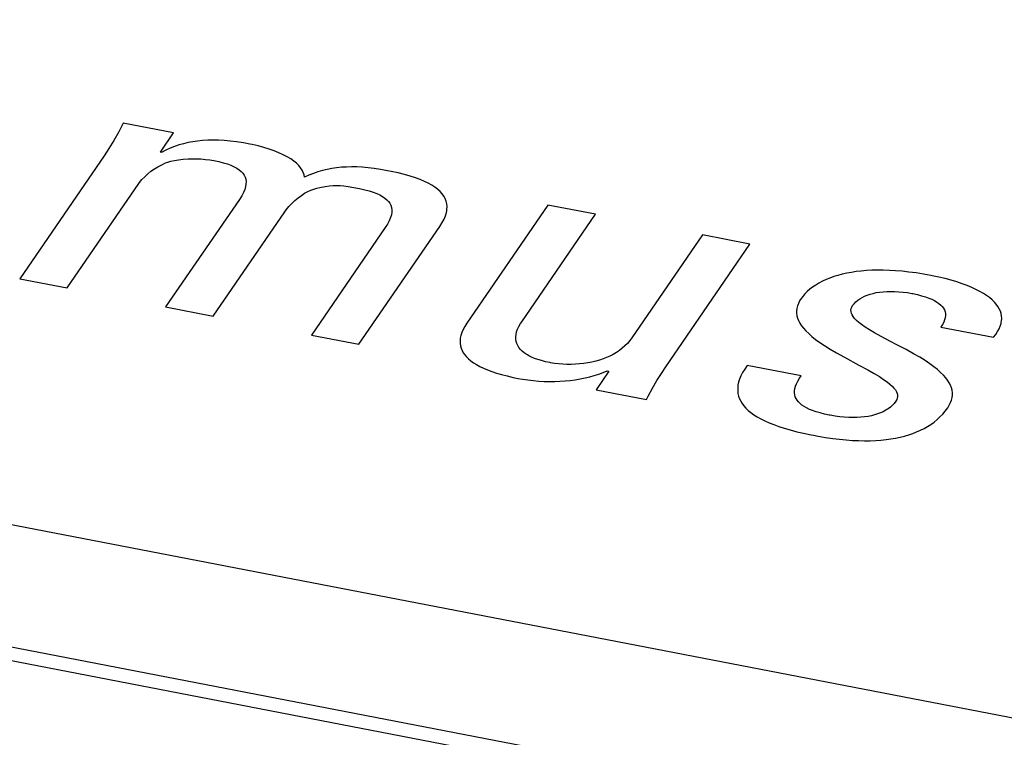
# Model space of a CAD drawing. Extents: x -837 to -216, y -123 to 601.
# Tile 102 of 136: x -321.64 to -317.98, y 505.7 to 508.37. Entities that reach past the tile are written whole.
import ezdxf

# ---------------------------------------------------------------- set-up
doc = ezdxf.new("R2010")
doc.units = 0
doc.header["$LTSCALE"] = 23.1
doc.layers.add('HEATSINK_AM_0', color=7, linetype='CONTINUOUS')

msp = doc.modelspace()

# ---------------------------------------------------------------- linework, layer by layer
at = {"layer": 'HEATSINK_AM_0', "color": 7}
for p, q in [((-293.7862, 501.1094), (-357.5131, 513.4003)), ((-293.829, 500.663), (-358.6679, 513.1684)), ((-293.8858, 500.6229), (-358.7247, 513.1282)), ((-321.2586, 507.9834), (-321.2757, 507.9509)), ((-321.0712, 507.9472), (-321.2586, 507.9834)), ((-321.2757, 507.9509), (-321.294, 507.9186)), ((-321.1206, 507.8753), (-321.0712, 507.9472)), ((-321.294, 507.9186), (-321.3121, 507.889)), ((-321.0674, 507.8967), (-321.0838, 507.8902)), ((-321.0509, 507.9023), (-321.0674, 507.8967)), ((-321.034, 507.9071), (-321.0509, 507.9023)), ((-321.0169, 507.9111), (-321.034, 507.9071)), ((-320.9995, 507.9143), (-321.0169, 507.9111)), ((-320.9817, 507.9168), (-320.9995, 507.9143)), ((-320.9633, 507.9186), (-320.9817, 507.9168)), ((-320.9444, 507.9197), (-320.9633, 507.9186)), ((-320.9248, 507.9201), (-320.9444, 507.9197)), ((-320.9043, 507.9197), (-320.9248, 507.9201)), ((-320.8829, 507.9185), (-320.9043, 507.9197)), ((-320.8604, 507.9165), (-320.8829, 507.9185)), ((-320.8366, 507.9136), (-320.8604, 507.9165)), ((-320.8114, 507.9098), (-320.8366, 507.9136)), ((-320.7875, 507.9055), (-320.8114, 507.9098)), ((-320.7784, 507.9037), (-320.7875, 507.9055)), ((-320.7567, 507.8987), (-320.7784, 507.9037)), ((-320.7357, 507.8932), (-320.7567, 507.8987)), ((-321.3303, 507.8614), (-321.644, 507.4047)), ((-321.3121, 507.889), (-321.3303, 507.8614)), ((-321.1163, 507.8745), (-321.1206, 507.8753)), ((-321.1001, 507.8829), (-321.1163, 507.8745)), ((-321.0838, 507.8902), (-321.1001, 507.8829)), ((-320.7156, 507.887), (-320.7357, 507.8932)), ((-320.6967, 507.8803), (-320.7156, 507.887)), ((-320.6792, 507.8733), (-320.6967, 507.8803)), ((-320.6631, 507.8659), (-320.6792, 507.8733)), ((-320.6486, 507.8583), (-320.6631, 507.8659)), ((-320.6355, 507.8504), (-320.6486, 507.8583)), ((-321.1427, 507.8134), (-321.1294, 507.8216)), ((-321.1294, 507.8216), (-321.1157, 507.8289)), ((-321.1157, 507.8289), (-321.1016, 507.8355)), ((-321.1016, 507.8355), (-321.0922, 507.8388)), ((-321.0922, 507.8388), (-321.081, 507.8419)), ((-321.081, 507.8419), (-321.0678, 507.8447)), ((-321.0678, 507.8447), (-321.0526, 507.8471)), ((-321.0526, 507.8471), (-321.0357, 507.849)), ((-321.0357, 507.849), (-321.0174, 507.8502)), ((-321.0174, 507.8502), (-320.9982, 507.8508)), ((-320.9982, 507.8508), (-320.9888, 507.8507)), ((-320.9888, 507.8507), (-320.9699, 507.8502)), ((-320.9699, 507.8502), (-320.9522, 507.8489)), ((-320.9522, 507.8489), (-320.9361, 507.8471)), ((-320.9361, 507.8471), (-320.922, 507.8448)), ((-320.922, 507.8448), (-320.9031, 507.8407)), ((-320.9031, 507.8407), (-320.8862, 507.8363)), ((-320.8862, 507.8363), (-320.8712, 507.8316)), ((-320.8712, 507.8316), (-320.858, 507.8266)), ((-320.858, 507.8266), (-320.8464, 507.8213)), ((-320.8464, 507.8213), (-320.8362, 507.8157)), ((-320.624, 507.8423), (-320.6355, 507.8504)), ((-320.614, 507.8341), (-320.624, 507.8423)), ((-320.6055, 507.8258), (-320.614, 507.8341)), ((-320.5984, 507.8173), (-320.6055, 507.8258)), ((-321.189, 507.7737), (-321.1789, 507.7844)), ((-321.1789, 507.7844), (-321.1676, 507.7947)), ((-321.1676, 507.7947), (-321.1555, 507.8045)), ((-321.1555, 507.8045), (-321.1427, 507.8134)), ((-320.8362, 507.8157), (-320.8275, 507.8098)), ((-320.8275, 507.8098), (-320.8201, 507.8035)), ((-320.8201, 507.8035), (-320.814, 507.7969)), ((-320.814, 507.7969), (-320.809, 507.7899)), ((-320.809, 507.7899), (-320.8053, 507.7825)), ((-320.5928, 507.8087), (-320.5984, 507.8173)), ((-320.5885, 507.8), (-320.5928, 507.8087)), ((-320.5857, 507.7912), (-320.5885, 507.8)), ((-320.5843, 507.7822), (-320.5857, 507.7912)), ((-320.5676, 507.7898), (-320.5843, 507.7822)), ((-320.5508, 507.7965), (-320.5676, 507.7898)), ((-320.534, 507.8023), (-320.5508, 507.7965)), ((-320.517, 507.8072), (-320.534, 507.8023)), ((-320.4999, 507.8113), (-320.517, 507.8072)), ((-320.4825, 507.8147), (-320.4999, 507.8113)), ((-320.4648, 507.8173), (-320.4825, 507.8147)), ((-320.4468, 507.8192), (-320.4648, 507.8173)), ((-320.4283, 507.8203), (-320.4468, 507.8192)), ((-320.4093, 507.8208), (-320.4283, 507.8203)), ((-320.3896, 507.8205), (-320.4093, 507.8208)), ((-320.369, 507.8194), (-320.3896, 507.8205)), ((-320.3475, 507.8176), (-320.369, 507.8194)), ((-320.3249, 507.8149), (-320.3475, 507.8176)), ((-320.3007, 507.8113), (-320.3249, 507.8149)), ((-320.2747, 507.8066), (-320.3007, 507.8113)), ((-320.261, 507.8039), (-320.2747, 507.8066)), ((-320.2354, 507.7983), (-320.261, 507.8039)), ((-320.212, 507.7925), (-320.2354, 507.7983)), ((-320.1907, 507.7865), (-320.212, 507.7925)), ((-320.1713, 507.7802), (-320.1907, 507.7865)), ((-321.4673, 507.3706), (-321.2006, 507.7589)), ((-321.2006, 507.7589), (-321.1977, 507.7629)), ((-321.1977, 507.7629), (-321.189, 507.7737)), ((-320.8053, 507.7825), (-320.8029, 507.7746)), ((-320.8018, 507.7571), (-320.8033, 507.7473)), ((-320.8029, 507.7746), (-320.8016, 507.7662)), ((-320.8016, 507.7662), (-320.8018, 507.7571)), ((-320.5274, 507.7441), (-320.5071, 507.7476)), ((-320.5071, 507.7476), (-320.4909, 507.7498)), ((-320.4909, 507.7498), (-320.4769, 507.751)), ((-320.4769, 507.751), (-320.4638, 507.7513)), ((-320.4638, 507.7513), (-320.451, 507.751)), ((-320.451, 507.751), (-320.4373, 507.7498)), ((-320.4373, 507.7498), (-320.4213, 507.7476)), ((-320.4213, 507.7476), (-320.3999, 507.744)), ((-320.1536, 507.7737), (-320.1713, 507.7802)), ((-320.1376, 507.7669), (-320.1536, 507.7737)), ((-320.1231, 507.7599), (-320.1376, 507.7669)), ((-320.1102, 507.7527), (-320.1231, 507.7599)), ((-320.0986, 507.7452), (-320.1102, 507.7527)), ((-320.8179, 507.7129), (-320.8264, 507.6996)), ((-320.8113, 507.7253), (-320.8179, 507.7129)), ((-320.8065, 507.7368), (-320.8113, 507.7253)), ((-320.8033, 507.7473), (-320.8065, 507.7368)), ((-320.6075, 507.7061), (-320.5955, 507.7149)), ((-320.5955, 507.7149), (-320.5836, 507.7225)), ((-320.5836, 507.7225), (-320.5719, 507.7288)), ((-320.5719, 507.7288), (-320.5604, 507.7341)), ((-320.5604, 507.7341), (-320.5492, 507.7384)), ((-320.5492, 507.7384), (-320.5382, 507.7417)), ((-320.5382, 507.7417), (-320.5274, 507.7441)), ((-320.3999, 507.744), (-320.3789, 507.74)), ((-320.3789, 507.74), (-320.36, 507.736)), ((-320.36, 507.736), (-320.3432, 507.7316)), ((-320.3432, 507.7316), (-320.3282, 507.7269)), ((-320.3282, 507.7269), (-320.315, 507.7219)), ((-320.315, 507.7219), (-320.3034, 507.7166)), ((-320.3034, 507.7166), (-320.2932, 507.711)), ((-320.2932, 507.711), (-320.2845, 507.705)), ((-320.0885, 507.7374), (-320.0986, 507.7452)), ((-320.0796, 507.7293), (-320.0885, 507.7374)), ((-320.0721, 507.721), (-320.0796, 507.7293)), ((-320.0658, 507.7123), (-320.0721, 507.721)), ((-320.0607, 507.7032), (-320.0658, 507.7123)), ((-320.8264, 507.6996), (-321.1009, 507.2999)), ((-320.6426, 507.6731), (-320.6314, 507.685)), ((-320.6314, 507.685), (-320.6196, 507.6961)), ((-320.6196, 507.6961), (-320.6075, 507.7061)), ((-320.2845, 507.705), (-320.2771, 507.6988)), ((-320.2771, 507.6988), (-320.271, 507.6922)), ((-320.271, 507.6922), (-320.2661, 507.6852)), ((-320.2661, 507.6852), (-320.2624, 507.6778)), ((-320.2624, 507.6778), (-320.2599, 507.6699)), ((-320.057, 507.6938), (-320.0607, 507.7032)), ((-320.0546, 507.6839), (-320.057, 507.6938)), ((-320.0535, 507.6736), (-320.0546, 507.6839)), ((-319.6779, 507.6785), (-319.9798, 507.2389)), ((-319.5011, 507.6444), (-319.6779, 507.6785)), ((-320.9242, 507.2659), (-320.6576, 507.6541)), ((-320.6576, 507.6541), (-320.6525, 507.6611)), ((-320.6525, 507.6611), (-320.6426, 507.6731)), ((-320.2604, 507.6426), (-320.2635, 507.632)), ((-320.2588, 507.6524), (-320.2604, 507.6426)), ((-320.2599, 507.6699), (-320.2587, 507.6614)), ((-320.2587, 507.6614), (-320.2588, 507.6524)), ((-320.0643, 507.6268), (-320.0592, 507.6393)), ((-320.0592, 507.6393), (-320.0557, 507.6513)), ((-320.0557, 507.6513), (-320.0546, 507.6571)), ((-320.0546, 507.6571), (-320.0539, 507.6627)), ((-320.0539, 507.6627), (-320.0535, 507.6736)), ((-319.7756, 507.2448), (-319.5011, 507.6444)), ((-320.275, 507.6081), (-320.2835, 507.5949)), ((-320.2683, 507.6206), (-320.275, 507.6081)), ((-320.2635, 507.632), (-320.2683, 507.6206)), ((-320.08, 507.5996), (-320.0712, 507.6135)), ((-320.0712, 507.6135), (-320.0643, 507.6268)), ((-320.2835, 507.5949), (-320.558, 507.1952)), ((-320.3812, 507.1611), (-320.08, 507.5996)), ((-319.1026, 507.5675), (-319.3653, 507.1851)), ((-318.9258, 507.5335), (-319.1026, 507.5675)), ((-319.2395, 507.0767), (-318.9258, 507.5335)), ((-318.5823, 507.4214), (-318.5983, 507.4172)), ((-318.5657, 507.4252), (-318.5823, 507.4214)), ((-318.5484, 507.4284), (-318.5657, 507.4252)), ((-318.5304, 507.4312), (-318.5484, 507.4284)), ((-318.5117, 507.4334), (-318.5304, 507.4312)), ((-318.4924, 507.435), (-318.5117, 507.4334)), ((-318.4722, 507.4361), (-318.4924, 507.435)), ((-318.4514, 507.4366), (-318.4722, 507.4361)), ((-318.4296, 507.4365), (-318.4514, 507.4366)), ((-318.4071, 507.4357), (-318.4296, 507.4365)), ((-318.3837, 507.4344), (-318.4071, 507.4357)), ((-318.3593, 507.4323), (-318.3837, 507.4344)), ((-318.334, 507.4295), (-318.3593, 507.4323)), ((-318.3078, 507.426), (-318.334, 507.4295)), ((-318.2805, 507.4216), (-318.3078, 507.426)), ((-318.2522, 507.4165), (-318.2805, 507.4216)), ((-321.644, 507.4047), (-321.4673, 507.3706)), ((-318.6812, 507.3811), (-318.6926, 507.3734)), ((-318.669, 507.3883), (-318.6812, 507.3811)), ((-318.6562, 507.3951), (-318.669, 507.3883)), ((-318.6427, 507.4013), (-318.6562, 507.3951)), ((-318.6285, 507.4071), (-318.6427, 507.4013)), ((-318.6137, 507.4124), (-318.6285, 507.4071)), ((-318.5983, 507.4172), (-318.6137, 507.4124)), ((-318.2481, 507.4157), (-318.2522, 507.4165)), ((-318.2233, 507.4105), (-318.2481, 507.4157)), ((-318.1996, 507.4049), (-318.2233, 507.4105)), ((-318.1772, 507.3989), (-318.1996, 507.4049)), ((-318.1561, 507.3927), (-318.1772, 507.3989)), ((-318.1363, 507.3861), (-318.1561, 507.3927)), ((-318.1178, 507.3793), (-318.1363, 507.3861)), ((-318.7219, 507.3479), (-318.7297, 507.3389)), ((-318.713, 507.3568), (-318.7219, 507.3479)), ((-318.7032, 507.3653), (-318.713, 507.3568)), ((-318.6926, 507.3734), (-318.7032, 507.3653)), ((-318.4895, 507.3438), (-318.4789, 507.3473)), ((-318.4789, 507.3473), (-318.4678, 507.3503)), ((-318.4678, 507.3503), (-318.4559, 507.3529)), ((-318.4559, 507.3529), (-318.4435, 507.3549)), ((-318.4435, 507.3549), (-318.4303, 507.3564)), ((-318.4303, 507.3564), (-318.4166, 507.3573)), ((-318.4166, 507.3573), (-318.4022, 507.3577)), ((-318.4022, 507.3577), (-318.3873, 507.3574)), ((-318.3873, 507.3574), (-318.3718, 507.3565)), ((-318.3718, 507.3565), (-318.3559, 507.355)), ((-318.3559, 507.355), (-318.3396, 507.3528)), ((-318.3396, 507.3528), (-318.3229, 507.35)), ((-318.3229, 507.35), (-318.3196, 507.3493)), ((-318.3196, 507.3493), (-318.3024, 507.3456)), ((-318.3024, 507.3456), (-318.2869, 507.3416)), ((-318.1006, 507.3722), (-318.1178, 507.3793)), ((-318.0847, 507.365), (-318.1006, 507.3722)), ((-318.0702, 507.3575), (-318.0847, 507.365)), ((-318.0569, 507.3499), (-318.0702, 507.3575)), ((-318.0449, 507.3421), (-318.0569, 507.3499)), ((-318.7458, 507.3126), (-318.7491, 507.3034)), ((-318.7412, 507.3218), (-318.7458, 507.3126)), ((-318.7354, 507.3312), (-318.7412, 507.3218)), ((-318.7297, 507.3389), (-318.7354, 507.3312)), ((-318.5438, 507.3046), (-318.5383, 507.3118)), ((-318.5383, 507.3118), (-318.5319, 507.3184)), ((-318.5319, 507.3184), (-318.5248, 507.3245)), ((-318.5248, 507.3245), (-318.517, 507.3301)), ((-318.517, 507.3301), (-318.5085, 507.3352)), ((-318.5085, 507.3352), (-318.4993, 507.3397)), ((-318.4993, 507.3397), (-318.4895, 507.3438)), ((-318.2869, 507.3416), (-318.2728, 507.3373)), ((-318.2728, 507.3373), (-318.2602, 507.3329)), ((-318.2602, 507.3329), (-318.2489, 507.3281)), ((-318.2489, 507.3281), (-318.2389, 507.3232)), ((-318.2389, 507.3232), (-318.23, 507.318)), ((-318.23, 507.318), (-318.2223, 507.3126)), ((-318.2223, 507.3126), (-318.2157, 507.3069)), ((-318.0341, 507.3342), (-318.0449, 507.3421)), ((-318.0245, 507.3262), (-318.0341, 507.3342)), ((-318.0161, 507.318), (-318.0245, 507.3262)), ((-318.0089, 507.3097), (-318.0161, 507.318)), ((-318.0027, 507.3013), (-318.0089, 507.3097)), ((-321.1009, 507.2999), (-320.9242, 507.2659)), ((-318.7513, 507.2943), (-318.7523, 507.2852)), ((-318.7523, 507.2852), (-318.7522, 507.2761)), ((-318.7522, 507.2761), (-318.7509, 507.267)), ((-318.7491, 507.3034), (-318.7513, 507.2943)), ((-318.55, 507.2878), (-318.5491, 507.2934)), ((-318.5497, 507.282), (-318.55, 507.2878)), ((-318.5483, 507.2761), (-318.5497, 507.282)), ((-318.5491, 507.2934), (-318.547, 507.299)), ((-318.5457, 507.2699), (-318.5483, 507.2761)), ((-318.547, 507.299), (-318.5438, 507.3046)), ((-318.2157, 507.3069), (-318.2101, 507.301)), ((-318.2101, 507.301), (-318.2056, 507.2949)), ((-318.2056, 507.2949), (-318.2021, 507.2884)), ((-318.2021, 507.2884), (-318.1997, 507.2817)), ((-318.1997, 507.2817), (-318.1983, 507.2747)), ((-318.1983, 507.2747), (-318.1981, 507.2673)), ((-317.9977, 507.2927), (-318.0027, 507.3013)), ((-317.9938, 507.284), (-317.9977, 507.2927)), ((-317.9911, 507.2751), (-317.9938, 507.284)), ((-317.9894, 507.266), (-317.9911, 507.2751)), ((-319.9798, 507.2389), (-319.9874, 507.2269)), ((-319.7864, 507.2268), (-319.7802, 507.2377)), ((-319.7802, 507.2377), (-319.7756, 507.2448)), ((-318.7509, 507.267), (-318.7484, 507.2579)), ((-318.7484, 507.2579), (-318.7448, 507.2487)), ((-318.7448, 507.2487), (-318.74, 507.2394)), ((-318.74, 507.2394), (-318.7339, 507.23)), ((-318.5418, 507.2635), (-318.5457, 507.2699)), ((-318.5365, 507.2568), (-318.5418, 507.2635)), ((-318.5297, 507.2497), (-318.5365, 507.2568)), ((-318.5211, 507.242), (-318.5297, 507.2497)), ((-318.5104, 507.2338), (-318.5211, 507.242)), ((-318.2046, 507.2429), (-318.2094, 507.234)), ((-318.2012, 507.2515), (-318.2046, 507.2429)), ((-318.199, 507.2596), (-318.2012, 507.2515)), ((-318.1981, 507.2673), (-318.199, 507.2596)), ((-317.9944, 507.228), (-317.9913, 507.2378)), ((-317.9913, 507.2378), (-317.9903, 507.2427)), ((-317.9903, 507.2427), (-317.9895, 507.2474)), ((-317.9895, 507.2474), (-317.9889, 507.2568)), ((-317.9889, 507.2568), (-317.9894, 507.266)), ((-319.9984, 507.2044), (-320.0018, 507.1938)), ((-319.9936, 507.2154), (-319.9984, 507.2044)), ((-319.9874, 507.2269), (-319.9936, 507.2154)), ((-319.7966, 507.197), (-319.7945, 507.2065)), ((-319.7945, 507.2065), (-319.7911, 507.2164)), ((-319.7911, 507.2164), (-319.7864, 507.2268)), ((-318.7339, 507.23), (-318.7265, 507.2203)), ((-318.7265, 507.2203), (-318.7177, 507.2105)), ((-318.7177, 507.2105), (-318.7074, 507.2003)), ((-318.7074, 507.2003), (-318.6955, 507.1899)), ((-318.4974, 507.2247), (-318.5104, 507.2338)), ((-318.4815, 507.2147), (-318.4974, 507.2247)), ((-318.4619, 507.2032), (-318.4815, 507.2147)), ((-318.4372, 507.1896), (-318.4619, 507.2032)), ((-318.2094, 507.234), (-318.2157, 507.2245)), ((-318.2157, 507.2245), (-318.0196, 507.1867)), ((-318.0112, 507.1974), (-318.0043, 507.2078)), ((-318.0043, 507.2078), (-317.9987, 507.218)), ((-317.9987, 507.218), (-317.9944, 507.228)), ((-320.558, 507.1952), (-320.3812, 507.1611)), ((-320.004, 507.1835), (-320.005, 507.1737)), ((-320.005, 507.1737), (-320.0048, 507.1642)), ((-320.0048, 507.1642), (-320.0035, 507.1551)), ((-320.0018, 507.1938), (-320.004, 507.1835)), ((-319.7975, 507.1879), (-319.7966, 507.197)), ((-319.7973, 507.1792), (-319.7975, 507.1879)), ((-319.796, 507.171), (-319.7973, 507.1792)), ((-319.7936, 507.1632), (-319.796, 507.171)), ((-319.7902, 507.1557), (-319.7936, 507.1632)), ((-319.3821, 507.164), (-319.3915, 507.1546)), ((-319.3734, 507.1742), (-319.3821, 507.164)), ((-319.3692, 507.1795), (-319.3734, 507.1742)), ((-319.3653, 507.1851), (-319.3692, 507.1795)), ((-318.6955, 507.1899), (-318.6818, 507.179)), ((-318.6818, 507.179), (-318.6662, 507.1677)), ((-318.6662, 507.1677), (-318.6482, 507.1557)), ((-318.4031, 507.1716), (-318.4372, 507.1896)), ((-318.3796, 507.1593), (-318.4031, 507.1716)), ((-318.0196, 507.1867), (-318.0112, 507.1974)), ((-320.0035, 507.1551), (-320.0011, 507.1463)), ((-320.0011, 507.1463), (-319.9977, 507.1377)), ((-319.9977, 507.1377), (-319.9932, 507.1295)), ((-319.9932, 507.1295), (-319.9876, 507.1215)), ((-319.7858, 507.1487), (-319.7902, 507.1557)), ((-319.7805, 507.1419), (-319.7858, 507.1487)), ((-319.7741, 507.1356), (-319.7805, 507.1419)), ((-319.7669, 507.1295), (-319.7741, 507.1356)), ((-319.7586, 507.1238), (-319.7669, 507.1295)), ((-319.4232, 507.1302), (-319.4348, 507.1233)), ((-319.4121, 507.1377), (-319.4232, 507.1302)), ((-319.4015, 507.1458), (-319.4121, 507.1377)), ((-319.3915, 507.1546), (-319.4015, 507.1458)), ((-318.6482, 507.1557), (-318.6276, 507.1428)), ((-318.6276, 507.1428), (-318.6035, 507.1288)), ((-318.6035, 507.1288), (-318.5746, 507.1127)), ((-318.3446, 507.1409), (-318.3796, 507.1593)), ((-318.3171, 507.1257), (-318.3446, 507.1409)), ((-318.294, 507.1122), (-318.3171, 507.1257)), ((-319.9876, 507.1215), (-319.981, 507.1137)), ((-319.981, 507.1137), (-319.9733, 507.1062)), ((-319.9733, 507.1062), (-319.9646, 507.0989)), ((-319.9646, 507.0989), (-319.9547, 507.0919)), ((-319.9547, 507.0919), (-319.9437, 507.085)), ((-319.7541, 507.121), (-319.7586, 507.1238)), ((-319.7493, 507.1183), (-319.7541, 507.121)), ((-319.739, 507.1132), (-319.7493, 507.1183)), ((-319.7276, 507.1084), (-319.739, 507.1132)), ((-319.7151, 507.1039), (-319.7276, 507.1084)), ((-319.7015, 507.0998), (-319.7151, 507.1039)), ((-319.6866, 507.096), (-319.7015, 507.0998)), ((-319.6704, 507.0926), (-319.6866, 507.096)), ((-319.6683, 507.0922), (-319.6704, 507.0926)), ((-319.6536, 507.0897), (-319.6683, 507.0922)), ((-319.6383, 507.0879), (-319.6536, 507.0897)), ((-319.6227, 507.0866), (-319.6383, 507.0879)), ((-319.5444, 507.0891), (-319.5598, 507.0874)), ((-319.5293, 507.0914), (-319.5444, 507.0891)), ((-319.5146, 507.0942), (-319.5293, 507.0914)), ((-319.5002, 507.0977), (-319.5146, 507.0942)), ((-319.4862, 507.1016), (-319.5002, 507.0977)), ((-319.4727, 507.1062), (-319.4862, 507.1016)), ((-319.4596, 507.1113), (-319.4727, 507.1062)), ((-319.447, 507.117), (-319.4596, 507.1113)), ((-319.4348, 507.1233), (-319.447, 507.117)), ((-318.5746, 507.1127), (-318.5203, 507.0835)), ((-318.2739, 507.0998), (-318.294, 507.1122)), ((-318.2565, 507.0882), (-318.2739, 507.0998)), ((-318.2412, 507.0771), (-318.2565, 507.0882)), ((-319.9437, 507.085), (-319.9315, 507.0783)), ((-319.9315, 507.0783), (-319.918, 507.0719)), ((-319.918, 507.0719), (-319.9032, 507.0656)), ((-319.9032, 507.0656), (-319.8871, 507.0596)), ((-319.8871, 507.0596), (-319.8695, 507.0538)), ((-319.8695, 507.0538), (-319.8504, 507.0482)), ((-319.607, 507.0859), (-319.6227, 507.0866)), ((-319.5912, 507.0858), (-319.607, 507.0859)), ((-319.5754, 507.0863), (-319.5912, 507.0858)), ((-319.5598, 507.0874), (-319.5754, 507.0863)), ((-319.4508, 507.0606), (-319.4986, 506.9909)), ((-319.4888, 507.0495), (-319.4727, 507.0554)), ((-319.4727, 507.0554), (-319.4572, 507.0618)), ((-319.4572, 507.0618), (-319.4508, 507.0606)), ((-319.272, 507.0259), (-319.2558, 507.0521)), ((-319.2558, 507.0521), (-319.2395, 507.0767)), ((-318.9532, 507.0553), (-318.9596, 507.0429)), ((-318.9454, 507.0682), (-318.9532, 507.0553)), ((-318.9361, 507.0816), (-318.9454, 507.0682)), ((-318.7357, 507.043), (-318.9361, 507.0816)), ((-318.5203, 507.0835), (-318.4875, 507.0658)), ((-318.4875, 507.0658), (-318.4634, 507.0521)), ((-318.4634, 507.0521), (-318.4441, 507.0405)), ((-318.2278, 507.0664), (-318.2412, 507.0771)), ((-318.2161, 507.0561), (-318.2278, 507.0664)), ((-318.206, 507.0461), (-318.2161, 507.0561)), ((-319.8504, 507.0482), (-319.8297, 507.0428)), ((-319.8297, 507.0428), (-319.8073, 507.0377)), ((-319.8073, 507.0377), (-319.7887, 507.0339)), ((-319.7887, 507.0339), (-319.7724, 507.031)), ((-319.7724, 507.031), (-319.7524, 507.028)), ((-319.7524, 507.028), (-319.7323, 507.0256)), ((-319.7323, 507.0256), (-319.7123, 507.0239)), ((-319.7123, 507.0239), (-319.6923, 507.0227)), ((-319.6923, 507.0227), (-319.6724, 507.0222)), ((-319.6724, 507.0222), (-319.6527, 507.0223)), ((-319.6527, 507.0223), (-319.6331, 507.023)), ((-319.6331, 507.023), (-319.6139, 507.0243)), ((-319.6139, 507.0243), (-319.5949, 507.0261)), ((-319.5949, 507.0261), (-319.5762, 507.0286)), ((-319.5762, 507.0286), (-319.5579, 507.0317)), ((-319.5579, 507.0317), (-319.5399, 507.0353)), ((-319.5399, 507.0353), (-319.5224, 507.0395)), ((-319.5224, 507.0395), (-319.5054, 507.0442)), ((-319.5054, 507.0442), (-319.4888, 507.0495)), ((-319.2882, 506.9978), (-319.272, 507.0259)), ((-318.9681, 507.0195), (-318.9705, 507.0084)), ((-318.9645, 507.031), (-318.9681, 507.0195)), ((-318.9596, 507.0429), (-318.9645, 507.031)), ((-318.7528, 507.0141), (-318.7479, 507.0238)), ((-318.7479, 507.0238), (-318.7416, 507.0342)), ((-318.7416, 507.0342), (-318.7357, 507.043)), ((-318.4441, 507.0405), (-318.4285, 507.0303)), ((-318.4285, 507.0303), (-318.4156, 507.0211)), ((-318.4156, 507.0211), (-318.4051, 507.0127)), ((-318.1974, 507.0364), (-318.206, 507.0461)), ((-318.1902, 507.0268), (-318.1974, 507.0364)), ((-318.1842, 507.0174), (-318.1902, 507.0268)), ((-318.1795, 507.0081), (-318.1842, 507.0174)), ((-319.4986, 506.9909), (-319.3111, 506.9547)), ((-319.3047, 506.9671), (-319.2882, 506.9978)), ((-318.9705, 507.0084), (-318.9716, 506.9976)), ((-318.9716, 506.9976), (-318.9716, 506.9873)), ((-318.9716, 506.9873), (-318.9705, 506.9772)), ((-318.7602, 506.98), (-318.7601, 506.9879)), ((-318.7593, 506.9725), (-318.7602, 506.98)), ((-318.7601, 506.9879), (-318.7589, 506.9961)), ((-318.7589, 506.9961), (-318.7564, 507.0049)), ((-318.7564, 507.0049), (-318.7528, 507.0141)), ((-318.4051, 507.0127), (-318.3966, 507.0049)), ((-318.3966, 507.0049), (-318.3898, 506.9976)), ((-318.3898, 506.9976), (-318.3845, 506.9908)), ((-318.3845, 506.9908), (-318.3807, 506.9842)), ((-318.3807, 506.9842), (-318.3782, 506.978)), ((-318.3782, 506.978), (-318.3769, 506.972)), ((-318.176, 506.9989), (-318.1795, 507.0081)), ((-318.1737, 506.9897), (-318.176, 506.9989)), ((-318.1725, 506.9806), (-318.1737, 506.9897)), ((-318.1724, 506.9714), (-318.1725, 506.9806)), ((-319.3111, 506.9547), (-319.3047, 506.9671)), ((-318.9705, 506.9772), (-318.9682, 506.9675)), ((-318.9682, 506.9675), (-318.9649, 506.958)), ((-318.9649, 506.958), (-318.9604, 506.9488)), ((-318.9604, 506.9488), (-318.9549, 506.9399)), ((-318.7573, 506.9654), (-318.7593, 506.9725)), ((-318.7544, 506.9587), (-318.7573, 506.9654)), ((-318.7504, 506.9522), (-318.7544, 506.9587)), ((-318.7455, 506.946), (-318.7504, 506.9522)), ((-318.7395, 506.9401), (-318.7455, 506.946)), ((-318.383, 506.949), (-318.3891, 506.941)), ((-318.3797, 506.9547), (-318.383, 506.949)), ((-318.3776, 506.9603), (-318.3797, 506.9547)), ((-318.3767, 506.9661), (-318.3776, 506.9603)), ((-318.3769, 506.972), (-318.3767, 506.9661)), ((-318.1839, 506.9343), (-318.1792, 506.9437)), ((-318.1792, 506.9437), (-318.1758, 506.953)), ((-318.1758, 506.953), (-318.1735, 506.9623)), ((-318.1735, 506.9623), (-318.1724, 506.9714)), ((-318.9549, 506.9399), (-318.9484, 506.9312)), ((-318.9484, 506.9312), (-318.9408, 506.9227)), ((-318.9408, 506.9227), (-318.9321, 506.9145)), ((-318.9321, 506.9145), (-318.9223, 506.9064)), ((-318.9223, 506.9064), (-318.9113, 506.8986)), ((-318.7325, 506.9344), (-318.7395, 506.9401)), ((-318.7244, 506.929), (-318.7325, 506.9344)), ((-318.7151, 506.9237), (-318.7244, 506.929)), ((-318.7046, 506.9187), (-318.7151, 506.9237)), ((-318.6928, 506.9139), (-318.7046, 506.9187)), ((-318.6864, 506.9116), (-318.6928, 506.9139)), ((-318.6797, 506.9094), (-318.6864, 506.9116)), ((-318.665, 506.9051), (-318.6797, 506.9094)), ((-318.6488, 506.901), (-318.665, 506.9051)), ((-318.4399, 506.9055), (-318.4506, 506.9015)), ((-318.4299, 506.91), (-318.4399, 506.9055)), ((-318.4204, 506.9151), (-318.4299, 506.91)), ((-318.416, 506.9178), (-318.4204, 506.9151)), ((-318.4116, 506.9207), (-318.416, 506.9178)), ((-318.4034, 506.9269), (-318.4116, 506.9207)), ((-318.3959, 506.9336), (-318.4034, 506.9269)), ((-318.3891, 506.941), (-318.3959, 506.9336)), ((-318.2084, 506.9011), (-318.1988, 506.9125)), ((-318.1988, 506.9125), (-318.1898, 506.9247)), ((-318.1898, 506.9247), (-318.1839, 506.9343)), ((-318.9113, 506.8986), (-318.8991, 506.8909)), ((-318.8991, 506.8909), (-318.8857, 506.8834)), ((-318.8857, 506.8834), (-318.871, 506.876)), ((-318.871, 506.876), (-318.855, 506.8688)), ((-318.855, 506.8688), (-318.8375, 506.8618)), ((-318.6309, 506.8973), (-318.6488, 506.901)), ((-318.6271, 506.8965), (-318.6309, 506.8973)), ((-318.6091, 506.8935), (-318.6271, 506.8965)), ((-318.5917, 506.8912), (-318.6091, 506.8935)), ((-318.5747, 506.8896), (-318.5917, 506.8912)), ((-318.5584, 506.8886), (-318.5747, 506.8896)), ((-318.5426, 506.8882), (-318.5584, 506.8886)), ((-318.5275, 506.8885), (-318.5426, 506.8882)), ((-318.5131, 506.8893), (-318.5275, 506.8885)), ((-318.4993, 506.8907), (-318.5131, 506.8893)), ((-318.4862, 506.8926), (-318.4993, 506.8907)), ((-318.4737, 506.8951), (-318.4862, 506.8926)), ((-318.4618, 506.898), (-318.4737, 506.8951)), ((-318.4506, 506.9015), (-318.4618, 506.898)), ((-318.2526, 506.8627), (-318.2407, 506.8713)), ((-318.2407, 506.8713), (-318.2294, 506.8805)), ((-318.2294, 506.8805), (-318.2186, 506.8905)), ((-318.2186, 506.8905), (-318.2084, 506.9011)), ((-318.8375, 506.8618), (-318.8185, 506.855)), ((-318.8185, 506.855), (-318.798, 506.8484)), ((-318.798, 506.8484), (-318.7759, 506.8419)), ((-318.7759, 506.8419), (-318.752, 506.8356)), ((-318.752, 506.8356), (-318.7263, 506.8296)), ((-318.3199, 506.8289), (-318.3054, 506.8345)), ((-318.3054, 506.8345), (-318.2914, 506.8407)), ((-318.2914, 506.8407), (-318.2779, 506.8474)), ((-318.2779, 506.8474), (-318.265, 506.8548)), ((-318.265, 506.8548), (-318.2526, 506.8627)), ((-318.7263, 506.8296), (-318.6987, 506.8238)), ((-318.6987, 506.8238), (-318.6899, 506.822)), ((-318.6899, 506.822), (-318.6715, 506.8186)), ((-318.6715, 506.8186), (-318.6442, 506.8141)), ((-318.6442, 506.8141), (-318.6178, 506.8103)), ((-318.6178, 506.8103), (-318.5924, 506.8072)), ((-318.5924, 506.8072), (-318.5678, 506.8049)), ((-318.5678, 506.8049), (-318.5441, 506.8033)), ((-318.5441, 506.8033), (-318.5213, 506.8023)), ((-318.5213, 506.8023), (-318.4993, 506.8019)), ((-318.4993, 506.8019), (-318.4782, 506.8021)), ((-318.4782, 506.8021), (-318.4578, 506.8029)), ((-318.4578, 506.8029), (-318.4382, 506.8043)), ((-318.4382, 506.8043), (-318.4194, 506.8062)), ((-318.4194, 506.8062), (-318.4012, 506.8087)), ((-318.4012, 506.8087), (-318.3837, 506.8117)), ((-318.3837, 506.8117), (-318.3669, 506.8152)), ((-318.3669, 506.8152), (-318.3506, 506.8192)), ((-318.3506, 506.8192), (-318.335, 506.8238)), ((-318.335, 506.8238), (-318.3199, 506.8289))]:
    msp.add_line(p, q, dxfattribs=at)

doc.saveas('drawing.dxf')
